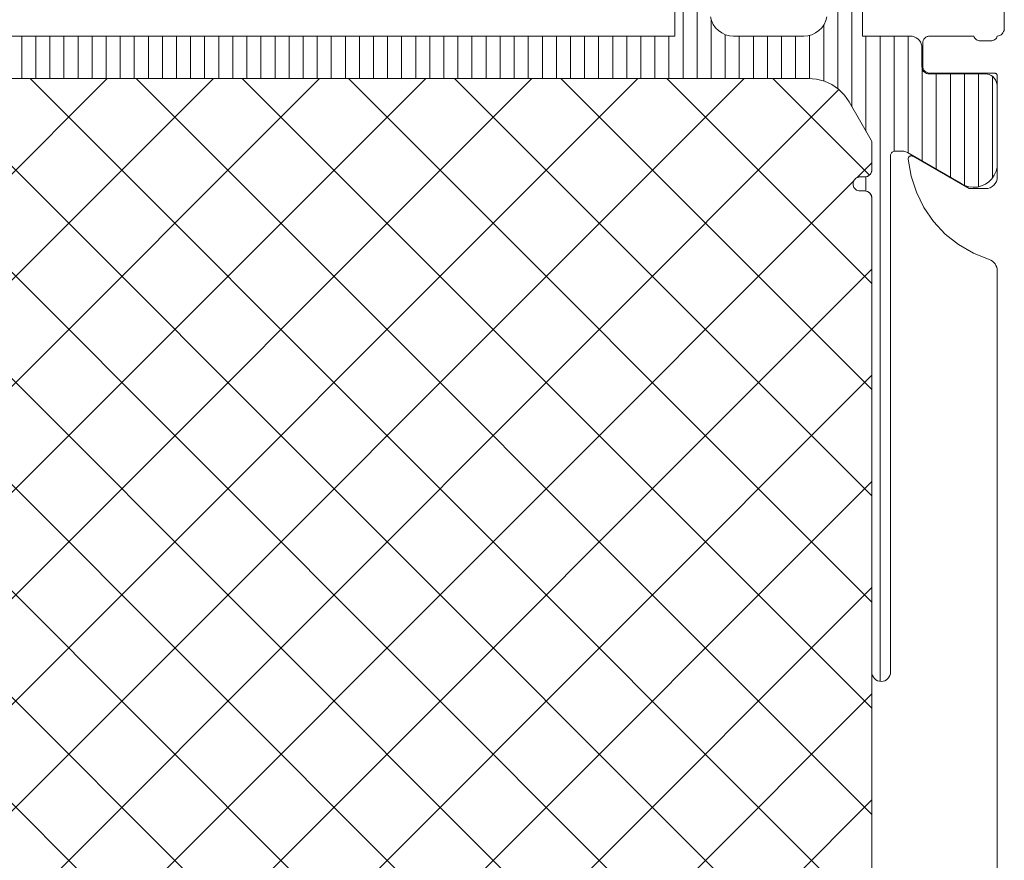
# Model space of a CAD drawing. Header units: metres. Extents: x 69 to 122.5, y -21.4 to -4.6.
# Tile 154 of 250: x 77.3633 to 77.4053, y -9.4243 to -9.3884. Entities that reach past the tile are written whole.
import ezdxf

# ---------------------------------------------------------------- set-up
doc = ezdxf.new("R2010")
doc.units = ezdxf.units.M
doc.header["$LTSCALE"] = 0.02
doc.layers.add('032_Metallarbeiten-Fenster', color=7, linetype='Continuous', lineweight=5)
doc.layers.add('Keine', color=7, linetype='Continuous', lineweight=9)

msp = doc.modelspace()

# ---------------------------------------------------------------- linework, layer by layer
at = {"layer": '032_Metallarbeiten-Fenster', "color": 7, "linetype": 'Continuous', "lineweight": 13}
msp.add_lwpolyline([(77.405001, -9.447944), (77.405001, -9.399144), (77.404995, -9.399065), (77.404976, -9.398989), (77.404946, -9.398916), (77.404905, -9.398849), (77.404854, -9.398789), (77.404793, -9.398738), (77.404726, -9.398697), (77.404653, -9.398667), (77.40398, -9.398396), (77.403352, -9.398031), (77.402785, -9.397578), (77.402288, -9.397048), (77.401874, -9.396451), (77.401551, -9.395801), (77.401325, -9.395111), (77.401202, -9.394395), (77.401203, -9.394358), (77.401215, -9.394322), (77.401236, -9.39429), (77.401264, -9.394266), (77.401298, -9.39425), (77.401336, -9.394244), (77.401373, -9.394248), (77.401408, -9.394262), (77.403801, -9.395644), (77.404501, -9.395644), (77.404598, -9.395634), (77.404692, -9.395606), (77.404779, -9.395559), (77.404854, -9.395497), (77.404917, -9.395421), (77.404963, -9.395335), (77.404991, -9.395241), (77.405001, -9.395144), (77.405001, -9.390844), (77.404999, -9.39082), (77.404992, -9.390798), (77.404981, -9.390777), (77.404966, -9.390759), (77.404948, -9.390744), (77.404927, -9.390733), (77.404904, -9.390726), (77.404881, -9.390724), (77.402121, -9.390724), (77.402062, -9.390718), (77.402006, -9.390701), (77.401954, -9.390673), (77.401909, -9.390636), (77.401871, -9.39059), (77.401844, -9.390538), (77.401827, -9.390482), (77.401821, -9.390424), (77.401821, -9.389444), (77.401827, -9.389385), (77.401844, -9.389329), (77.401871, -9.389277), (77.401909, -9.389231), (77.401954, -9.389194), (77.402006, -9.389166), (77.402062, -9.389149), (77.402121, -9.389144), (77.404001, -9.389144), (77.404017, -9.389186), (77.40404, -9.389225), (77.404069, -9.38926), (77.404104, -9.38929), (77.404142, -9.389314), (77.404185, -9.389331), (77.404229, -9.389341), (77.404274, -9.389344), (77.404728, -9.389344), (77.404773, -9.389341), (77.404817, -9.389331), (77.404859, -9.389314), (77.404898, -9.38929), (77.404933, -9.38926), (77.404962, -9.389225), (77.404985, -9.389186), (77.405001, -9.389144), (77.405058, -9.389134), (77.405112, -9.389114), (77.405162, -9.389086), (77.405206, -9.389049), (77.405243, -9.389004), (77.405271, -9.388955), (77.405291, -9.3889), (77.405301, -9.388844), (77.405301, -9.385844)], dxfattribs=at)
for points in [[(77.401827, -9.389385), (77.401821, -9.389444), (77.401821, -9.389444), (77.401822, -9.389414)], [(77.401844, -9.389329), (77.401827, -9.389385), (77.401827, -9.389385)], [(77.401872, -9.389277), (77.401844, -9.389329), (77.401844, -9.389329), (77.401856, -9.389302)], [(77.401909, -9.389231), (77.401872, -9.389277), (77.401872, -9.389277), (77.401889, -9.389253)], [(77.401954, -9.389194), (77.401909, -9.389231), (77.401909, -9.389231)], [(77.402006, -9.389166), (77.401954, -9.389194), (77.401954, -9.389194)], [(77.402062, -9.389149), (77.402006, -9.389166), (77.402006, -9.389166), (77.402034, -9.389157)], [(77.402121, -9.389144), (77.402062, -9.389149), (77.402062, -9.389149), (77.402092, -9.389145)], [(77.401821, -9.390424), (77.401827, -9.390482), (77.401827, -9.390482)], [(77.401827, -9.390482), (77.401844, -9.390538), (77.401844, -9.390538), (77.401834, -9.390511)], [(77.401844, -9.390538), (77.401871, -9.39059), (77.401871, -9.39059), (77.401856, -9.390565)], [(77.401871, -9.39059), (77.401909, -9.390636), (77.401909, -9.390636), (77.401889, -9.390614)], [(77.401909, -9.390636), (77.401954, -9.390673), (77.401954, -9.390673), (77.401931, -9.390656)], [(77.401954, -9.390673), (77.402006, -9.390701), (77.402006, -9.390701)], [(77.402006, -9.390701), (77.402062, -9.390718), (77.402062, -9.390718)], [(77.402062, -9.390718), (77.402121, -9.390724), (77.402121, -9.390724), (77.402092, -9.390722)], [(77.401203, -9.394358), (77.401202, -9.394395), (77.401202, -9.394395), (77.401201, -9.394376)], [(77.401202, -9.394395), (77.401325, -9.395111), (77.401325, -9.395111)], [(77.401215, -9.394322), (77.401203, -9.394358), (77.401203, -9.394358), (77.401208, -9.394339)], [(77.401236, -9.39429), (77.401215, -9.394322), (77.401215, -9.394322), (77.401224, -9.394305)], [(77.401264, -9.394266), (77.401236, -9.39429), (77.401236, -9.39429), (77.401249, -9.394277)], [(77.401298, -9.39425), (77.401264, -9.394266), (77.401264, -9.394266), (77.401281, -9.394257)], [(77.401336, -9.394244), (77.401298, -9.39425), (77.401298, -9.39425), (77.401317, -9.394245)], [(77.401373, -9.394248), (77.401336, -9.394244), (77.401336, -9.394244), (77.401355, -9.394245)], [(77.401408, -9.394262), (77.401373, -9.394248), (77.401373, -9.394248), (77.401391, -9.394254)], [(77.401325, -9.395111), (77.401551, -9.395801), (77.401551, -9.395801)], [(77.401551, -9.395801), (77.401874, -9.396451), (77.401874, -9.396451)], [(77.401874, -9.396451), (77.402288, -9.397048), (77.402288, -9.397048)], [(77.402288, -9.397048), (77.402784, -9.397578), (77.402784, -9.397578)], [(77.402784, -9.397578), (77.403352, -9.398031), (77.403352, -9.398031)], [(77.403352, -9.398031), (77.40398, -9.398396), (77.40398, -9.398396)], [(77.40398, -9.398396), (77.404653, -9.398667), (77.404653, -9.398667)]]:
    msp.add_lwpolyline(points, close=True, dxfattribs=at)
at = {"layer": 'Keine', "color": 251, "linetype": 'Continuous', "lineweight": 9, "true_color": 0x555555}
for p, q in [((77.3916, -9.390944), (77.3916, -9.384368)), ((77.3922, -9.390944), (77.3922, -9.384344)), ((77.3982, -9.391389), (77.3982, -9.384344)), ((77.3988, -9.392154), (77.3988, -9.384348)), ((77.3928, -9.390944), (77.3928, -9.388447)), ((77.3976, -9.391056), (77.3976, -9.388667)), ((77.3634, -9.390944), (77.3634, -9.389144)), ((77.364, -9.390944), (77.364, -9.389144)), ((77.3646, -9.390944), (77.3646, -9.389144)), ((77.3652, -9.390944), (77.3652, -9.389144)), ((77.3658, -9.390944), (77.3658, -9.389144)), ((77.3664, -9.390944), (77.3664, -9.389144)), ((77.367, -9.390944), (77.367, -9.389144)), ((77.3676, -9.390944), (77.3676, -9.389144)), ((77.3682, -9.390944), (77.3682, -9.389144)), ((77.3688, -9.390944), (77.3688, -9.389144)), ((77.3694, -9.390944), (77.3694, -9.389144)), ((77.37, -9.390944), (77.37, -9.389144)), ((77.3706, -9.390944), (77.3706, -9.389144)), ((77.3712, -9.390944), (77.3712, -9.389144)), ((77.3718, -9.390944), (77.3718, -9.389144)), ((77.3724, -9.390944), (77.3724, -9.389144)), ((77.373, -9.390944), (77.373, -9.389144)), ((77.3736, -9.390944), (77.3736, -9.389144)), ((77.3742, -9.390944), (77.3742, -9.389144)), ((77.3748, -9.390944), (77.3748, -9.389144)), ((77.3754, -9.390944), (77.3754, -9.389144)), ((77.376, -9.390944), (77.376, -9.389144)), ((77.3766, -9.390944), (77.3766, -9.389144)), ((77.3772, -9.390944), (77.3772, -9.389144)), ((77.3778, -9.390944), (77.3778, -9.389144)), ((77.3784, -9.390944), (77.3784, -9.389144)), ((77.379, -9.390944), (77.379, -9.389144)), ((77.3796, -9.390944), (77.3796, -9.389144)), ((77.3802, -9.390944), (77.3802, -9.389144)), ((77.3808, -9.390944), (77.3808, -9.389144)), ((77.3814, -9.390944), (77.3814, -9.389144)), ((77.382, -9.390944), (77.382, -9.389144)), ((77.3826, -9.390944), (77.3826, -9.389144)), ((77.3832, -9.390944), (77.3832, -9.389144)), ((77.3838, -9.390944), (77.3838, -9.389144)), ((77.3844, -9.390944), (77.3844, -9.389144)), ((77.385, -9.390944), (77.385, -9.389144)), ((77.3856, -9.390944), (77.3856, -9.389144)), ((77.3862, -9.390944), (77.3862, -9.389144)), ((77.3868, -9.390944), (77.3868, -9.389144)), ((77.3874, -9.390944), (77.3874, -9.389144)), ((77.388, -9.390944), (77.388, -9.389144)), ((77.3886, -9.390944), (77.3886, -9.389144)), ((77.3892, -9.390944), (77.3892, -9.389144)), ((77.3898, -9.390944), (77.3898, -9.389144)), ((77.3904, -9.390944), (77.3904, -9.389144)), ((77.391, -9.390944), (77.391, -9.389144)), ((77.3934, -9.390944), (77.3934, -9.38908)), ((77.394, -9.390944), (77.394, -9.389144)), ((77.3946, -9.390944), (77.3946, -9.389144)), ((77.3952, -9.390944), (77.3952, -9.389144)), ((77.3958, -9.390944), (77.3958, -9.389144)), ((77.3964, -9.390944), (77.3964, -9.389144)), ((77.397, -9.390948), (77.397, -9.389108)), ((77.3994, -9.393193), (77.3994, -9.389144)), ((77.4, -9.416639), (77.4, -9.389144)), ((77.4006, -9.394051), (77.4006, -9.389144)), ((77.4012, -9.394125), (77.4012, -9.389144)), ((77.4018, -9.394471), (77.4018, -9.390526)), ((77.394202, -9.390944), (77.35285, -9.432295)), ((77.389676, -9.390944), (77.35285, -9.42777)), ((77.385151, -9.390944), (77.35285, -9.423244)), ((77.380625, -9.390944), (77.35285, -9.418719)), ((77.3761, -9.390944), (77.35285, -9.414193)), ((77.371574, -9.390944), (77.35285, -9.409668)), ((77.367049, -9.390944), (77.35285, -9.405142)), ((77.39965, -9.435891), (77.354838, -9.391079)), ((77.39965, -9.431365), (77.359229, -9.390944)), ((77.39965, -9.42684), (77.363754, -9.390944)), ((77.39965, -9.422314), (77.36828, -9.390944)), ((77.39965, -9.417789), (77.372805, -9.390944)), ((77.39965, -9.413263), (77.377331, -9.390944)), ((77.39965, -9.408738), (77.381856, -9.390944)), ((77.39965, -9.404212), (77.386382, -9.390944)), ((77.39965, -9.399687), (77.390907, -9.390944)), ((77.399554, -9.395065), (77.395433, -9.390944)), ((77.4024, -9.394817), (77.4024, -9.390754)), ((77.403, -9.395164), (77.403, -9.390754)), ((77.4036, -9.395502), (77.4036, -9.390754)), ((77.4042, -9.395565), (77.4042, -9.390754)), ((77.4048, -9.395183), (77.4048, -9.390863)), ((77.398246, -9.391425), (77.35285, -9.436821)), ((77.39965, -9.440416), (77.352859, -9.393625)), ((77.399649, -9.394547), (77.399021, -9.395175)), ((77.398879, -9.395317), (77.35285, -9.441346)), ((77.3994, -9.395749), (77.3994, -9.395139)), ((77.397852, -9.443144), (77.35285, -9.398141)), ((77.39965, -9.399071), (77.355578, -9.443144)), ((77.393327, -9.443144), (77.35285, -9.402667)), ((77.39965, -9.403597), (77.360103, -9.443144)), ((77.388801, -9.443144), (77.35285, -9.407192)), ((77.39965, -9.408122), (77.364629, -9.443144)), ((77.384276, -9.443144), (77.35285, -9.411718)), ((77.39965, -9.412648), (77.369154, -9.443144)), ((77.39965, -9.417173), (77.37368, -9.443144)), ((77.39965, -9.421699), (77.378205, -9.443144))]:
    msp.add_line(p, q, dxfattribs=at)
at = {"layer": 'Keine'}
for points in [[(77.39925, -9.384844), (77.39925, -9.389144), (77.40129, -9.389144), (77.40129, -9.389144), (77.401377, -9.389151), (77.401461, -9.389174), (77.40154, -9.389211), (77.401611, -9.389261), (77.401673, -9.389322), (77.401723, -9.389394), (77.40176, -9.389473), (77.401782, -9.389557), (77.40179, -9.389644), (77.40179, -9.390454), (77.40179, -9.390454), (77.401795, -9.390506), (77.401808, -9.390557), (77.40183, -9.390604), (77.40186, -9.390647), (77.401897, -9.390684), (77.40194, -9.390714), (77.401987, -9.390736), (77.402038, -9.390749), (77.40209, -9.390754), (77.40449, -9.390754), (77.40449, -9.390754), (77.404577, -9.390761), (77.404661, -9.390784), (77.40474, -9.390821), (77.404811, -9.390871), (77.404873, -9.390932), (77.404923, -9.391004), (77.40496, -9.391083), (77.404982, -9.391167), (77.40499, -9.391254), (77.40499, -9.39473), (77.40499, -9.39473), (77.404948, -9.394907), (77.404875, -9.395073), (77.404773, -9.395223), (77.404645, -9.395352), (77.404496, -9.395456), (77.404331, -9.395531), (77.404155, -9.395576), (77.403974, -9.395588), (77.403794, -9.395566), (77.403621, -9.395513), (77.40346, -9.395429), (77.401176, -9.394111), (77.401176, -9.394111), (77.401097, -9.394074), (77.401013, -9.394051), (77.400926, -9.394044), (77.40065, -9.394044), (77.40065, -9.394044), (77.400615, -9.394047), (77.400582, -9.394056), (77.40055, -9.39407), (77.400521, -9.39409), (77.400497, -9.394115), (77.400477, -9.394144), (77.400462, -9.394175), (77.400453, -9.394209), (77.40045, -9.394244), (77.40045, -9.416244), (77.40045, -9.416244), (77.400442, -9.416322), (77.40042, -9.416397), (77.400383, -9.416466), (77.400333, -9.416527), (77.400272, -9.416577), (77.400203, -9.416614), (77.400128, -9.416636), (77.40005, -9.416644), (77.40005, -9.416644), (77.399972, -9.416636), (77.399897, -9.416614), (77.399828, -9.416577), (77.399768, -9.416527), (77.399718, -9.416466), (77.399681, -9.416397), (77.399658, -9.416322), (77.39965, -9.416244), (77.399649, -9.396044), (77.399649, -9.396044), (77.399644, -9.395985), (77.399627, -9.395929), (77.399599, -9.395877), (77.399562, -9.395831), (77.399516, -9.395794), (77.399464, -9.395766), (77.399408, -9.395749), (77.399349, -9.395744), (77.39915, -9.395744), (77.39915, -9.395744), (77.399098, -9.395739), (77.399047, -9.395726), (77.399, -9.395703), (77.398957, -9.395673), (77.39892, -9.395636), (77.39889, -9.395594), (77.398868, -9.395546), (77.398855, -9.395496), (77.39885, -9.395444), (77.39885, -9.395444), (77.398855, -9.395392), (77.398868, -9.395341), (77.39889, -9.395294), (77.39892, -9.395251), (77.398957, -9.395214), (77.399, -9.395184), (77.399047, -9.395162), (77.399098, -9.395148), (77.39915, -9.395144), (77.399349, -9.395144), (77.399349, -9.395144), (77.399402, -9.395139), (77.399452, -9.395126), (77.399499, -9.395103), (77.399542, -9.395073), (77.399579, -9.395036), (77.399609, -9.394994), (77.399631, -9.394946), (77.399645, -9.394896), (77.399649, -9.394844), (77.399649, -9.393679), (77.399646, -9.393644), (77.399637, -9.39361), (77.399623, -9.393579), (77.398679, -9.391944), (77.398679, -9.391944), (77.398479, -9.391658), (77.398232, -9.391412), (77.397947, -9.391212), (77.397631, -9.391064), (77.397294, -9.390974), (77.396947, -9.390944), (77.355553, -9.390944)], [(77.36125, -9.389144), (77.39125, -9.389144), (77.39125, -9.384844)], [(77.392765, -9.388317), (77.39281, -9.388486), (77.392884, -9.388644), (77.392984, -9.388786), (77.393107, -9.38891), (77.39325, -9.38901), (77.393408, -9.389083), (77.393576, -9.389128), (77.39375, -9.389144), (77.39675, -9.389144), (77.39675, -9.389144), (77.396924, -9.389128), (77.397092, -9.389083), (77.39725, -9.38901), (77.397393, -9.38891), (77.397516, -9.388786), (77.397616, -9.388644), (77.39769, -9.388486), (77.397735, -9.388317)], [(77.39965, -9.442144), (77.39965, -9.40968), (77.39965, -9.396045), (77.39965, -9.396045), (77.399646, -9.395993), (77.399632, -9.395942), (77.39961, -9.395895), (77.39958, -9.395852), (77.399543, -9.395815), (77.3995, -9.395785), (77.399453, -9.395763), (77.399402, -9.395749), (77.39935, -9.395745), (77.399149, -9.395745), (77.399149, -9.395745), (77.399097, -9.39574), (77.399047, -9.395727), (77.398999, -9.395704), (77.398957, -9.395674), (77.39892, -9.395638), (77.39889, -9.395595), (77.398868, -9.395547), (77.398854, -9.395497), (77.398849, -9.395445), (77.398849, -9.395445), (77.398854, -9.395393), (77.398868, -9.395342), (77.39889, -9.395295), (77.39892, -9.395252), (77.398957, -9.395215), (77.398999, -9.395185), (77.399047, -9.395163), (77.399097, -9.395149), (77.399149, -9.395145), (77.39935, -9.395145), (77.39935, -9.395145), (77.399406, -9.395139), (77.399461, -9.395124), (77.399511, -9.395098), (77.399556, -9.395063), (77.399593, -9.395021), (77.399622, -9.394972), (77.399641, -9.394918), (77.399649, -9.394862), (77.399649, -9.393679), (77.399649, -9.393679), (77.399646, -9.393644), (77.399637, -9.39361), (77.399623, -9.393579), (77.398679, -9.391944), (77.398679, -9.391944), (77.398479, -9.391658), (77.398232, -9.391412), (77.397947, -9.391212), (77.397631, -9.391064), (77.397294, -9.390974), (77.396947, -9.390944), (77.355553, -9.390944)]]:
    msp.add_lwpolyline(points, dxfattribs=at)

doc.saveas('drawing.dxf')
